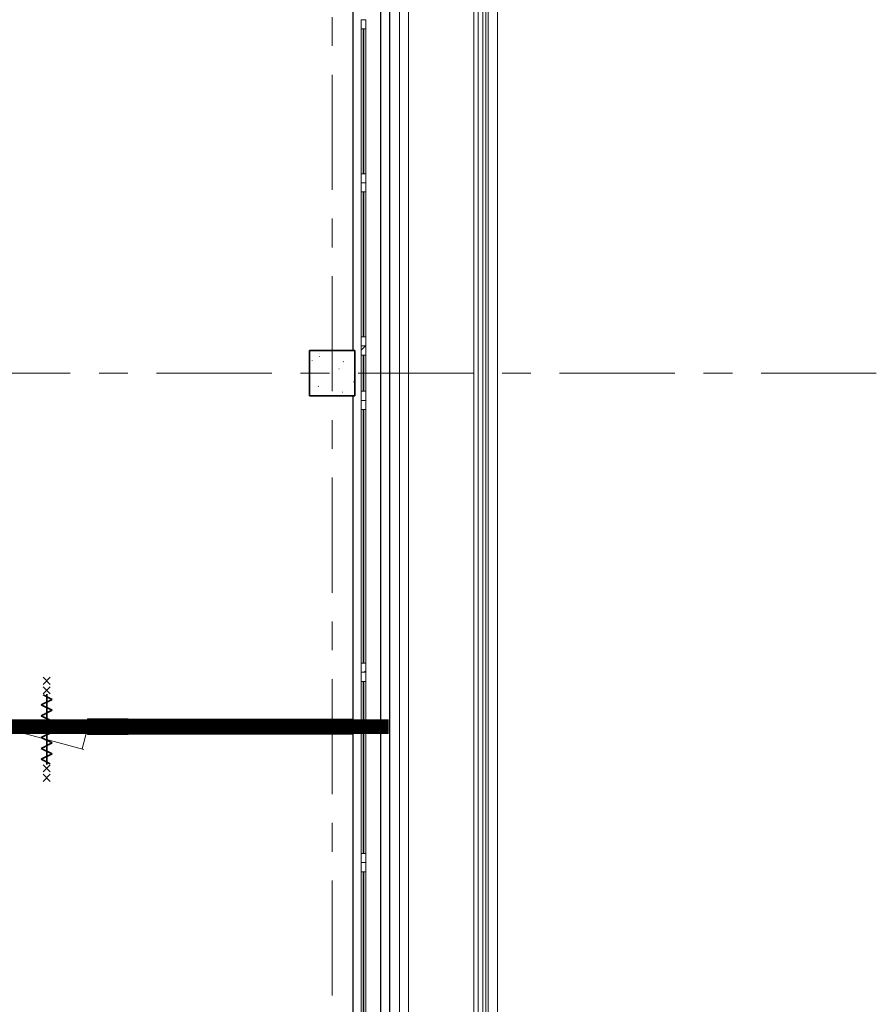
# Model space of a CAD drawing. Extents: x -3204 to 54657, y -2294 to 61632.
# Tile 64 of 65: x 43352 to 52800, y 39837 to 50700. Entities that reach past the tile are written whole.
import ezdxf

# ---------------------------------------------------------------- set-up
doc = ezdxf.new("R2010")
doc.units = 0
doc.header["$LTSCALE"] = 100
doc.linetypes.add('SCHEIDING_BRANDWEREND60', pattern=[3.2, 0.8, -1.6, 0.8])
doc.linetypes.add('stramien', pattern=[22.225, 12.7, -3.175, 3.175, -3.175])
for name, color, linetype, lineweight in [('BA20----_WANDEN', 14, 'Continuous', 50), ('BL$7A---_STRAMIEN', 7, 'Continuous', 18), ('BL20----_WANDEN', 7, 'Continuous', 25), ('BL23----_VLOEREN', 11, 'Continuous', 18), ('BL28----_CONSTRUCTIES', 4, 'Continuous', 18), ('BL30----_BRANDSYMBOLEN', 14, 'Continuous', 35), ('BL30----_KOZIJNEN', 14, 'Continuous', 25), ('BL34----_BALUSTRADES', 1, 'Continuous', 18), ('BL40----_BRANDWERENDESCHEIDING_60MIN', 84, 'SCHEIDING_BRANDWEREND60', 158)]:
    doc.layers.add(name, color=color, linetype=linetype, lineweight=lineweight)
pattern_1 = [(90, (45052.5, 42825), (-500, -1e-12), []), (90, (45102.5, 42825), (-500, -1e-12), []), (90, (45152.5, 42825), (-500, -1e-12), []), (90, (45202.5, 42825), (-500, -1e-12), [])]

# ---------------------------------------------------------------- blocks, each defined once
blk = doc.blocks.new('23_FL_glazenwasbalkon2 - AL_23_glazenwasbalkon-1321570-1')
at = {"layer": 'BL23----_VLOEREN'}
for p, q in [((39742, -5555), (39742, 43615)), ((39614, -5555), (39614, 43488)), ((39642, -5555), (39642, 43515)), ((38762, -5555), (38762, 42635)), ((38662, -5555), (38662, 42535))]:
    blk.add_line(p, q, dxfattribs=at)
blk = doc.blocks.new('31_WN_AMC_a_br_paneel - 600x1530-V69-1')
at = {"layer": 'BL30----_KOZIJNEN', "lineweight": 18}
h = blk.add_hatch(dxfattribs=at)
h.set_pattern_fill('FP_126', color=256, style=0, pattern_type=2)
h.set_pattern_definition([(135, (33994.9, -38261.6), (-449.013, -449.013), []), (135, (33994.9, -38102.85), (-898.026, 6e-14), []), (135, (33994.9, -38420.35), (-898.026, 6e-14), [])])
h.paths.add_polyline_path([(300, 29), (200, 29), (200, -21), (300, -21)], flags=0)
h.paths.add_polyline_path([(-200, -21), (-200, 29), (-300, 29), (-300, -21)], flags=0)
h = blk.add_hatch(dxfattribs=at)
h.set_pattern_fill('FP_125', color=256, style=0, pattern_type=2)
h.set_pattern_definition([(135, (33994.92, -38261.6), (-212.132, -212.132), [])])
h.paths.add_polyline_path([(200, 8), (-200, 8), (-200, 0), (200, 0)], flags=0)
for p, q in [((-200, 29), (-300, 29)), ((-200, -21), (-200, 29)), ((-200, 29), (200, 29)), ((200, 8), (-200, 8)), ((-200, 8), (-200, 0)), ((-200, 0), (200, 0)), ((300, 29), (200, 29)), ((200, 29), (200, -21)), ((200, 0), (200, 8)), ((-300, -21), (-200, -21)), ((-200, -21), (200, -21)), ((200, -21), (300, -21))]:
    blk.add_line(p, q, dxfattribs=at)
blk = doc.blocks.new('31_WN_AMC_a_br_raam - 1800x1530-V70-1')
at = {"layer": 'BL30----_KOZIJNEN', "lineweight": 18}
for p, q in [((-900, 29), (-900, -21)), ((-800, 29), (-900, 29)), ((-800, -21), (-800, 29)), ((-800, 29), (800, 29)), ((800, 7), (-800, 7)), ((-800, 7), (-800, 1)), ((-800, 1), (800, 1)), ((900, 29), (800, 29)), ((800, 29), (800, -21)), ((800, 1), (800, 7)), ((900, -21), (900, 29)), ((-900, -21), (-800, -21)), ((-800, -21), (800, -21)), ((800, -21), (900, -21))]:
    blk.add_line(p, q, dxfattribs=at)
blk = doc.blocks.new('31_WN_AMC_a_br_raam - 1800x1530-V71-1')
at = {"layer": 'BL30----_KOZIJNEN', "lineweight": 18}
for p, q in [((-900, 29), (-900, -21)), ((-800, 29), (-900, 29)), ((-800, -21), (-800, 29)), ((-800, 29), (800, 29)), ((800, 7), (-800, 7)), ((-800, 7), (-800, 1)), ((-800, 1), (800, 1)), ((900, 29), (800, 29)), ((800, 29), (800, -21)), ((800, 1), (800, 7)), ((900, -21), (900, 29)), ((-900, -21), (-800, -21)), ((-800, -21), (800, -21)), ((800, -21), (900, -21))]:
    blk.add_line(p, q, dxfattribs=at)
blk = doc.blocks.new('31_WN_AMC_a_br_raam - 3000x1530-2251166-1')
at = {"layer": 'BL30----_KOZIJNEN', "lineweight": 18}
h = blk.add_hatch(dxfattribs=at)
h.set_pattern_fill('FP_127', color=256, style=0, pattern_type=2)
h.set_pattern_definition([(315, (-32194.9, 38261.6), (449.013, 449.013), []), (315, (-32194.9, 38102.85), (898.026, 0), []), (315, (-32194.9, 38420.35), (898.026, 0), [])])
h.paths.add_polyline_path([(-1500, -29), (-1400, -29), (-1400, 21), (-1500, 21)], flags=0)
h.paths.add_polyline_path([(1400, -29), (1500, -29), (1500, 21), (1400, 21)], flags=0)
for p, q in [((-1500, 21), (-1400, 21)), ((-1500, -29), (-1500, 21)), ((-1400, 21), (-1400, -29)), ((-1400, 21), (1400, 21)), ((1400, 21), (1500, 21)), ((1400, -29), (1400, 21)), ((1500, 21), (1500, -29)), ((-1400, -29), (-1500, -29)), ((-1400, -1), (1400, -1)), ((-1400, -7), (-1400, -1)), ((1400, -7), (-1400, -7)), ((-1400, -29), (1400, -29)), ((1400, -1), (1400, -7)), ((1500, -29), (1400, -29))]:
    blk.add_line(p, q, dxfattribs=at)
blk = doc.blocks.new('31_WN_AMC_a_br_raam - 2100x1530-V73-1')
at = {"layer": 'BL30----_KOZIJNEN', "lineweight": 18}
for p, q in [((-1050, 29), (-1050, -21)), ((-950, 29), (-1050, 29)), ((-950, -21), (-950, 29)), ((-950, 29), (950, 29)), ((950, 7), (-950, 7)), ((-950, 7), (-950, 1)), ((-950, 1), (950, 1)), ((1050, 29), (950, 29)), ((950, 29), (950, -21)), ((950, 1), (950, 7)), ((1050, -21), (1050, 29)), ((-1050, -21), (-950, -21)), ((-950, -21), (950, -21)), ((950, -21), (1050, -21))]:
    blk.add_line(p, q, dxfattribs=at)
blk = doc.blocks.new('31_WN_AMC_a_br_raam - 2100x1530-V74-1')
at = {"layer": 'BL30----_KOZIJNEN', "lineweight": 18}
h = blk.add_hatch(dxfattribs=at)
h.set_pattern_fill('FP_130', color=256, style=0, pattern_type=2)
h.set_pattern_definition([(135, (27544.9, -38261.6), (-449.013, -449.013), []), (135, (27544.9, -38102.85), (-898.026, 6e-14), []), (135, (27544.9, -38420.35), (-898.026, 6e-14), [])])
h.paths.add_polyline_path([(1050, 29), (950, 29), (950, -21), (1050, -21)], flags=0)
h.paths.add_polyline_path([(-950, -21), (-950, 29), (-1050, 29), (-1050, -21)], flags=0)
for p, q in [((-1050, 29), (-1050, -21)), ((-950, 29), (-1050, 29)), ((-950, -21), (-950, 29)), ((-950, 29), (950, 29)), ((950, 7), (-950, 7)), ((-950, 7), (-950, 1)), ((-950, 1), (950, 1)), ((1050, 29), (950, 29)), ((950, 29), (950, -21)), ((950, 1), (950, 7)), ((1050, -21), (1050, 29)), ((-1050, -21), (-950, -21)), ((-950, -21), (950, -21)), ((950, -21), (1050, -21))]:
    blk.add_line(p, q, dxfattribs=at)
blk = doc.blocks.new('Railing - Railing-2110834-1')
at = {"layer": 'BL34----_BALUSTRADES'}
for p, q in [((39582, -5445), (39582, 43455)), ((39483, 43356), (39483, -5445)), ((39532, 43405), (39532, -5445))]:
    blk.add_line(p, q, dxfattribs=at)
blk = doc.blocks.new('32_DR_AMC_s_enkele deur_L_dt3 - 1000x2360_wbdbo60-2939367-1')
at = {"layer": 'BL30----_KOZIJNEN', "lineweight": 18}
h = blk.add_hatch(dxfattribs=at)
h.set_pattern_fill('FP_676', color=256, style=0, pattern_type=2)
h.set_pattern_definition([(225, (34771.6, 30094.9), (500, -500), []), (225, (34601.6, 30094.9), (500, -500), []), (225, (34591.6, 30094.9), (500, -500), []), (225, (34581.6, 30094.9), (500, -500), []), (225, (34571.6, 30094.9), (500, -500), []), (225, (34561.6, 30094.9), (500, -500), []), (225, (34551.6, 30094.9), (500, -500), []), (225, (34541.6, 30094.9), (500, -500), [])])
h.paths.add_polyline_path([(-450, 85), (-500, 85), (-500, -85), (-450, -85)], flags=0)
h.paths.add_polyline_path([(450, 85), (450, -85), (500, -85), (500, 85)], flags=0)
h = blk.add_hatch(dxfattribs=at)
h.set_pattern_fill('FP_675', color=256, style=0, pattern_type=2)
h.set_pattern_definition([(225, (34771.6, 30094.92), (212.132, -212.132), [])])
h.paths.add_polyline_path([(-450, 20), (-450, -20), (450, -20), (450, 20)], flags=0)
at = {"layer": 'BL30----_BRANDSYMBOLEN'}
for p, q in [((-40, 604), (40, 524)), ((40, 604), (-40, 524)), ((40, 499), (-40, 419)), ((-40, 499), (40, 419)), ((-60, 299), (60, 359)), ((60, 359), (-40, 409)), ((0, 416), (0, -359)), ((0, 416), (0, -359)), ((60, 239), (-60, 299)), ((-60, 179), (60, 239)), ((60, 119), (-60, 179)), ((-60, 59), (60, 119)), ((60, -1), (-60, 59)), ((-60, -61), (60, -1)), ((60, -121), (-60, -61)), ((-60, -181), (60, -121)), ((60, -241), (-60, -181)), ((-60, -301), (60, -241)), ((40, -351), (-60, -301)), ((-40, -361), (40, -441)), ((40, -361), (-40, -441)), ((-40, -466), (40, -546)), ((40, -466), (-40, -546))]:
    blk.add_line(p, q, dxfattribs=at)
at = {"layer": 'BL30----_KOZIJNEN', "lineweight": 18}
for p, q in [((-450, 20), (-390, 245)), ((450, 20), (-409, 250)), ((-450, 85), (-500, 85)), ((-500, 85), (-500, -85)), ((-450, -85), (-450, 85)), ((450, 20), (-450, 20)), ((-450, 20), (-450, -20)), ((500, 85), (450, 85)), ((450, 85), (450, -85)), ((450, -20), (450, 20)), ((500, -85), (500, 85)), ((-500, -85), (-450, -85)), ((-450, -20), (450, -20)), ((450, -85), (500, -85))]:
    blk.add_line(p, q, dxfattribs=at)
blk = doc.blocks.new('32_WN_AMC_s_raam1 - 400x2260 100__wbdbo60-2939368-1')
at = {"layer": 'BL30----_KOZIJNEN', "lineweight": 18}
h = blk.add_hatch(dxfattribs=at)
h.set_pattern_fill('FP_678', color=256, style=0, pattern_type=2)
h.set_pattern_definition([(45, (-35471.6, -30094.9), (-500, 500), []), (45, (-35301.6, -30094.9), (-500, 500), []), (45, (-35291.6, -30094.9), (-500, 500), []), (45, (-35281.6, -30094.9), (-500, 500), []), (45, (-35271.6, -30094.9), (-500, 500), []), (45, (-35261.6, -30094.9), (-500, 500), []), (45, (-35251.6, -30094.9), (-500, 500), []), (45, (-35241.6, -30094.9), (-500, 500), [])])
h.paths.add_polyline_path([(-150, -85), (-150, 85), (-200, 85), (-200, -85)], flags=0)
h.paths.add_polyline_path([(150, -85), (200, -85), (200, 85), (150, 85)], flags=0)
for p, q in [((-200, 85), (-200, -85)), ((-150, 85), (-200, 85)), ((-150, -85), (-150, 85)), ((150, 85), (-150, 85)), ((150, 3), (-150, 3)), ((-150, 3), (-150, -3)), ((200, 85), (150, 85)), ((150, 85), (150, -85)), ((150, -3), (150, 3)), ((200, -85), (200, 85)), ((-200, -85), (-150, -85)), ((-150, -3), (150, -3)), ((-150, -85), (150, -85)), ((150, -85), (200, -85))]:
    blk.add_line(p, q, dxfattribs=at)

msp = doc.modelspace()

# ---------------------------------------------------------------- hatches: boundary and pattern name
at = {"layer": 'BA20----_WANDEN', "lineweight": 18}
h = msp.add_hatch(dxfattribs=at)
h.set_pattern_fill('FP_567', color=256, angle=90, style=0, pattern_type=2)
h.set_pattern_definition([(90, (44852.5, 42825), (-337.5, -1e-12), []), (90, (44871.25, 42825), (-337.5, -1e-12), []), (90, (44890, 42825), (-337.5, -1e-12), []), (90, (44908.75, 42825), (-337.5, -1e-12), []), (90, (44927.5, 42825), (-337.5, -1e-12), []), (90, (44946.25, 42825), (-337.5, -1e-12), []), (90, (44965, 42825), (-337.5, -1e-12), [])])
h.paths.add_polyline_path([(47030, 42850), (47030, 42950), (44550, 42950), (44550, 42850), (45255.9, 42850)], flags=0)
h.paths.add_polyline_path([(43150, 42850), (43150, 42950), (42650, 42950), (42650, 42850), (43086, 42850)], flags=0)
h = msp.add_hatch(dxfattribs=at)
h.set_pattern_fill('FP_566', color=256, angle=90, style=0, pattern_type=2)
h.set_pattern_definition(pattern_1)
h.paths.add_polyline_path([(47030, 42962.5), (47030, 42975), (44550, 42975), (44550, 42962.5), (45255.9, 42962.5)], flags=0)
h.paths.add_polyline_path([(42675, 42962.5), (43150, 42962.5), (43150, 42975), (42675, 42975)], flags=0)
h = msp.add_hatch(dxfattribs=at)
h.set_pattern_fill('FP_566', color=256, angle=90, style=0, pattern_type=2)
h.set_pattern_definition(pattern_1)
h.paths.add_polyline_path([(47030, 42950), (47030, 42962.5), (44550, 42962.5), (44550, 42950), (45255.9, 42950)], flags=0)
h.paths.add_polyline_path([(43150, 42950), (43150, 42962.5), (42675, 42962.5), (42675, 42950), (43086, 42950)], flags=0)
h = msp.add_hatch(dxfattribs=at)
h.set_pattern_fill('FP_566', color=256, angle=90, style=0, pattern_type=2)
h.set_pattern_definition(pattern_1)
h.paths.add_polyline_path([(47030, 42837.5), (47030, 42850), (44550, 42850), (44550, 42837.5), (45255.9, 42837.5)], flags=0)
h.paths.add_polyline_path([(42675, 42837.5), (43150, 42837.5), (43150, 42850), (42662.5, 42850), (42662.5, 42837.5)], flags=0)
h = msp.add_hatch(dxfattribs=at)
h.set_pattern_fill('FP_566', color=256, angle=90, style=0, pattern_type=2)
h.set_pattern_definition(pattern_1)
h.paths.add_polyline_path([(47030, 42825), (47030, 42837.5), (44550, 42837.5), (44550, 42825), (45255.9, 42825)], flags=0)
h.paths.add_polyline_path([(42675, 42825), (43150, 42825), (43150, 42837.5), (42675, 42837.5)], flags=0)
at = {"layer": 'BL28----_CONSTRUCTIES'}
h = msp.add_hatch(dxfattribs=at)
h.set_pattern_fill('FP_1', color=256, style=0, pattern_type=2)
h.set_pattern_definition([(50, (8878.4, 12805.1), (728.7365, -63.756), [76.2, -838.2]), (355, (8878.4, 12805.1), (-140.972, 764.228), [60.96, -670.56]), (100.451, (8939.1, 12799.8), (587.77, 700.467), [64.76, -712.36]), (46.184, (8878.4, 13008.3), (1084.316, -168.171), [114.3, -1257.3]), (96.636, (8968.8, 12994.3), (949.61, 989.71), [97.14, -1068.54]), (351.184, (8878.4, 13008.3), (949.62, 989.7), [91.44, -1005.84]), (21, (8980, 12957.5), (606.458, -409.0606), [76.2, -838.2]), (326, (8980, 12957.5), (247.208, 736.753), [60.96, -670.56]), (71.451, (9030.54, 12923.4), (853.668, 327.685), [64.76, -712.36]), (37.5, (8878.4, 12805.08), (12.3547, 338.2201), [3.353, -659.079, 3.353, -677.367, -673.1]), (37.5, (8878.4, 12805.08), (12.3547, 338.2201), [-1343.152, 3.353, -669.747]), (7.5, (8878.4, 12805.08), (267.279, 400.722), [3.353, -384.759, 3.353, -643.839, -256.54]), (7.5, (8878.4, 12805.08), (267.279, 400.722), [-1035.304, 3.353, -253.187]), (327.5, (8651.83, 12805.08), (542.3633, -22.9153), [3.353, -250.647, 3.353, -789.127, -1051.56]), (327.5, (8651.83, 12805.08), (542.3633, -22.9153), [-1046.48, 3.353, -1048.207]), (317.5, (8550.24, 12805.1), (592.517, 101.707), [3.353, -326.847, 3.353, -522.935, -746.76]), (317.5, (8550.24, 12805.1), (592.517, 101.707), [-856.488, 3.353, -743.407])])
h.paths.add_polyline_path([(47050, 46550), (47050, 47050), (46550, 47050), (46550, 46550)], flags=0)

# ---------------------------------------------------------------- linework, layer by layer
at = {"layer": 'BL$7A---_STRAMIEN', "linetype": 'stramien'}
for p, q in [((46800, -2294.5), (46800, 60632.3)), ((52800, 46800), (-2203.7, 46800))]:
    msp.add_line(p, q, dxfattribs=at)
at = {"layer": 'BL20----_WANDEN'}
for p, q in [((47430, 55230), (47430, 7305)), ((47330, 55130), (47330, 7500)), ((47030, 47050), (47030, 50905)), ((47030, 42975), (47030, 46550)), ((44550, 42962.5), (47030, 42962.5)), ((44550, 42950), (47030, 42950)), ((44550, 42850), (47030, 42850)), ((44550, 42837.5), (47030, 42837.5)), ((47030, 39250), (47030, 42825))]:
    msp.add_line(p, q, dxfattribs=at)
at = {"layer": 'BL20----_WANDEN', "lineweight": 50}
for p, q in [((47030, 42975), (44550, 42975)), ((44550, 42975), (44550, 42825)), ((47030, 42825), (47030, 42975)), ((44550, 42825), (47030, 42825))]:
    msp.add_line(p, q, dxfattribs=at)
at = {"layer": 'BL28----_CONSTRUCTIES', "lineweight": 35}
for p, q in [((47050, 47050), (46550, 47050)), ((46550, 47050), (46550, 46550)), ((47050, 46550), (47050, 47050)), ((46550, 46550), (47050, 46550))]:
    msp.add_line(p, q, dxfattribs=at)
at = {"layer": 'BL40----_BRANDWERENDESCHEIDING_60MIN', "const_width": 160}
msp.add_lwpolyline([(42600, 42900), (47420, 42900)], dxfattribs=at)

# ---------------------------------------------------------------- block references
at = {"layer": 'BL23----_VLOEREN'}
msp.add_blockref('23_FL_glazenwasbalkon2 - AL_23_glazenwasbalkon-1321570-1', (8878.4, 12805.1), dxfattribs=at)
at = {"layer": 'BL30----_KOZIJNEN'}
for name, p, rotation in [('31_WN_AMC_a_br_raam - 1800x1530-V70-1', (47140, 49800), 269.9999999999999), ('31_WN_AMC_a_br_raam - 1800x1530-V71-1', (47140, 48000), 269.9999999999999), ('31_WN_AMC_a_br_paneel - 600x1530-V69-1', (47140, 46800), 269.9999999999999), ('31_WN_AMC_a_br_raam - 3000x1530-2251166-1', (47140, 45000), 89.99999999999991), ('31_WN_AMC_a_br_raam - 2100x1530-V73-1', (47140, 42450), 269.9999999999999), ('32_DR_AMC_s_enkele deur_L_dt3 - 1000x2360_wbdbo60-2939367-1', (43650, 42900), 180), ('31_WN_AMC_a_br_raam - 2100x1530-V74-1', (47140, 40350), 269.9999999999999)]:
    msp.add_blockref(name, p, dxfattribs=dict(at, rotation=rotation))
msp.add_blockref('32_WN_AMC_s_raam1 - 400x2260 100__wbdbo60-2939368-1', (44350, 42900), dxfattribs=at)
at = {"layer": 'BL34----_BALUSTRADES'}
msp.add_blockref('Railing - Railing-2110834-1', (8878.4, 12805.1), dxfattribs=at)

doc.saveas('drawing.dxf')
